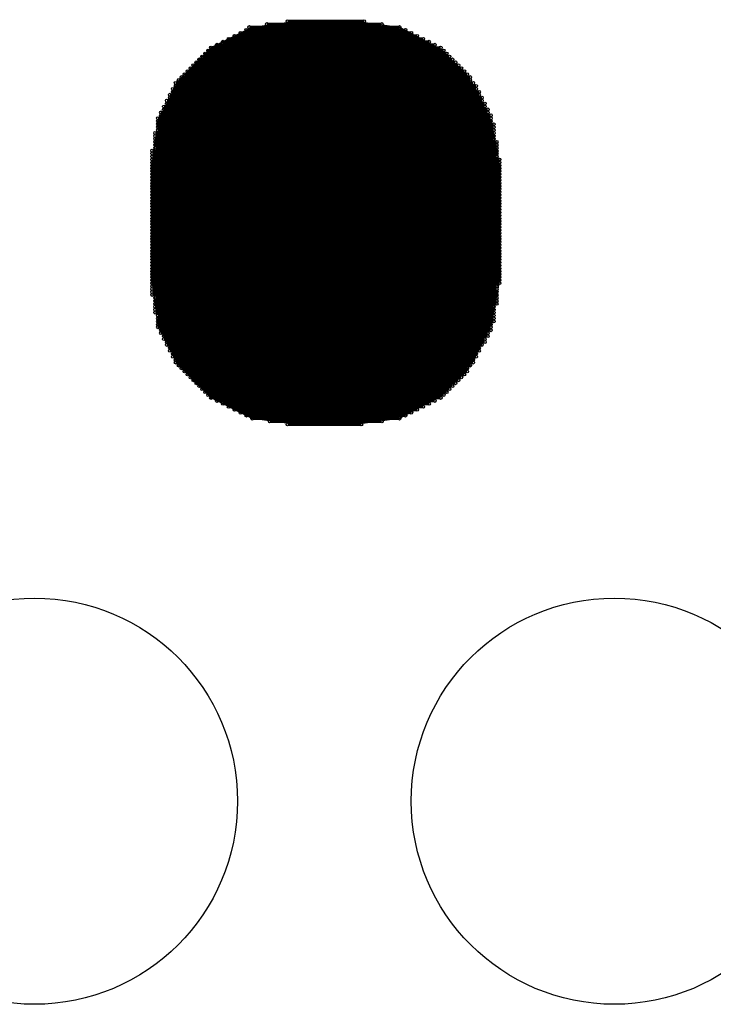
# Model space of a CAD drawing. Extents: x 0 to 126, y 0 to 22.
# Tile 30 of 60: x 13.083 to 13.682, y 12.113 to 12.963. Entities that reach past the tile are written whole.
import ezdxf

# ---------------------------------------------------------------- set-up
doc = ezdxf.new("R2010")
doc.units = 0
doc.layers.get('0').update_dxf_attribs({"linetype": 'CONTINUOUS'})
doc.layers.add('SEEEDSTUDIOXIAONRF52840V1_1_GTS', color=9, linetype='CONTINUOUS')

# ---------------------------------------------------------------- blocks, each defined once
blk = doc.blocks.new('ROUND_54')
blk.add_circle((0, 0), 0.17526)
blk = doc.blocks.new('ROUND_2')
blk.add_circle((0, 0), 0)
blk = doc.blocks.new('ROUND_1')
blk.add_circle((0, 0), 0.00127)

msp = doc.modelspace()

# ---------------------------------------------------------------- linework, layer by layer
at = {"layer": 'SEEEDSTUDIOXIAONRF52840V1_1_GTS', "const_width": 0.00254}
for points in [[(13.4112, 12.95654), (13.28166, 12.95654)], [(13.2969, 12.95908), (13.39596, 12.95908)], [(13.38072, 12.96162), (13.31468, 12.96162)], [(13.26896, 12.94892), (13.42644, 12.94892)], [(13.42136, 12.95146), (13.27404, 12.95146)], [(13.27912, 12.954), (13.41628, 12.954)], [(13.24864, 12.93876), (13.44676, 12.93876)], [(13.44168, 12.9413), (13.25372, 12.9413)], [(13.2588, 12.94384), (13.4366, 12.94384)], [(13.43152, 12.94638), (13.26388, 12.94638)], [(13.45438, 12.93114), (13.24102, 12.93114)], [(13.24356, 12.93368), (13.45184, 12.93368)], [(13.4493, 12.93622), (13.2461, 12.93622)], [(13.2334, 12.92352), (13.462, 12.92352)], [(13.45946, 12.92606), (13.23594, 12.92606)], [(13.23848, 12.9286), (13.45692, 12.9286)], [(13.22324, 12.91336), (13.47216, 12.91336)], [(13.46962, 12.9159), (13.22578, 12.9159)], [(13.22832, 12.91844), (13.46708, 12.91844)], [(13.46454, 12.92098), (13.23086, 12.92098)], [(13.21816, 12.90828), (13.4747, 12.90828)], [(13.47724, 12.90574), (13.21816, 12.90574)], [(13.47216, 12.91082), (13.2207, 12.91082)], [(13.21308, 12.89812), (13.47978, 12.89812)], [(13.21562, 12.9032), (13.47724, 12.9032)], [(13.47978, 12.90066), (13.21562, 12.90066)], [(13.208, 12.88796), (13.48486, 12.88796)], [(13.21054, 12.89304), (13.48232, 12.89304)], [(13.48486, 12.8905), (13.21054, 12.8905)], [(13.48232, 12.89558), (13.21308, 12.89558)], [(13.20546, 12.88288), (13.4874, 12.88288)], [(13.48994, 12.88034), (13.20546, 12.88034)], [(13.4874, 12.88542), (13.208, 12.88542)], [(13.20292, 12.8778), (13.48994, 12.8778)], [(13.48994, 12.87526), (13.20292, 12.87526)], [(13.20292, 12.87272), (13.49248, 12.87272)], [(13.49248, 12.8651), (13.20038, 12.8651)], [(13.20038, 12.86256), (13.49248, 12.86256)], [(13.49248, 12.87018), (13.20292, 12.87018)], [(13.20292, 12.86764), (13.49248, 12.86764)], [(13.49248, 12.86002), (13.20038, 12.86002)], [(13.20038, 12.85748), (13.49502, 12.85748)], [(13.49502, 12.85494), (13.20038, 12.85494)], [(13.49502, 12.84986), (13.19784, 12.84986)], [(13.19784, 12.84732), (13.49502, 12.84732)], [(13.20038, 12.8524), (13.49502, 12.8524)], [(13.49502, 12.84478), (13.19784, 12.84478)], [(13.19784, 12.84224), (13.49756, 12.84224)], [(13.49756, 12.8397), (13.19784, 12.8397)], [(13.19784, 12.83716), (13.49756, 12.83716)], [(13.49756, 12.83462), (13.19784, 12.83462)], [(13.19784, 12.83208), (13.49756, 12.83208)], [(13.49756, 12.82954), (13.19784, 12.82954)], [(13.19784, 12.827), (13.49756, 12.827)], [(13.49756, 12.82446), (13.19784, 12.82446)], [(13.19784, 12.82192), (13.49756, 12.82192)], [(13.49756, 12.81938), (13.19784, 12.81938)], [(13.19784, 12.81684), (13.49756, 12.81684)], [(13.49756, 12.8143), (13.19784, 12.8143)], [(13.19784, 12.81176), (13.49756, 12.81176)], [(13.49756, 12.80922), (13.19784, 12.80922)], [(13.19784, 12.80668), (13.49756, 12.80668)], [(13.49756, 12.80414), (13.19784, 12.80414)], [(13.19784, 12.8016), (13.49756, 12.8016)], [(13.49756, 12.79906), (13.19784, 12.79906)], [(13.19784, 12.79652), (13.49756, 12.79652)], [(13.49756, 12.79398), (13.19784, 12.79398)], [(13.19784, 12.79144), (13.49756, 12.79144)], [(13.49756, 12.7889), (13.19784, 12.7889)], [(13.19784, 12.78636), (13.49756, 12.78636)], [(13.49756, 12.78382), (13.19784, 12.78382)], [(13.19784, 12.78128), (13.49756, 12.78128)], [(13.49756, 12.77874), (13.19784, 12.77874)], [(13.19784, 12.7762), (13.49756, 12.7762)], [(13.49756, 12.77366), (13.19784, 12.77366)], [(13.19784, 12.77112), (13.49756, 12.77112)], [(13.49756, 12.76858), (13.19784, 12.76858)], [(13.19784, 12.76604), (13.49756, 12.76604)], [(13.49756, 12.7635), (13.19784, 12.7635)], [(13.19784, 12.76096), (13.49756, 12.76096)], [(13.49756, 12.75842), (13.19784, 12.75842)], [(13.19784, 12.75588), (13.49756, 12.75588)], [(13.49756, 12.75334), (13.19784, 12.75334)], [(13.19784, 12.7508), (13.49756, 12.7508)], [(13.49756, 12.74826), (13.19784, 12.74826)], [(13.19784, 12.74572), (13.49756, 12.74572)], [(13.49756, 12.74318), (13.19784, 12.74318)], [(13.19784, 12.74064), (13.49756, 12.74064)], [(13.49756, 12.7381), (13.19784, 12.7381)], [(13.19784, 12.73556), (13.49756, 12.73556)], [(13.49502, 12.73302), (13.19784, 12.73302)], [(13.19784, 12.73048), (13.49502, 12.73048)], [(13.49502, 12.72794), (13.19784, 12.72794)], [(13.19784, 12.7254), (13.49502, 12.7254)], [(13.49502, 12.72286), (13.20038, 12.72286)], [(13.20038, 12.72032), (13.49502, 12.72032)], [(13.49502, 12.71778), (13.20038, 12.71778)], [(13.20038, 12.71524), (13.49248, 12.71524)], [(13.49248, 12.7127), (13.20038, 12.7127)], [(13.20038, 12.71016), (13.49248, 12.71016)], [(13.49248, 12.70762), (13.20292, 12.70762)], [(13.20292, 12.70508), (13.49248, 12.70508)], [(13.49248, 12.70254), (13.20292, 12.70254)], [(13.20292, 12.7), (13.48994, 12.7)], [(13.48994, 12.69746), (13.20292, 12.69746)], [(13.20546, 12.69492), (13.48994, 12.69492)], [(13.4874, 12.69238), (13.20546, 12.69238)], [(13.208, 12.68984), (13.4874, 12.68984)], [(13.48486, 12.6873), (13.208, 12.6873)], [(13.21054, 12.68476), (13.48486, 12.68476)], [(13.48232, 12.68222), (13.21054, 12.68222)], [(13.21308, 12.67968), (13.47978, 12.67968)], [(13.47978, 12.67714), (13.21308, 12.67714)], [(13.21562, 12.6746), (13.47724, 12.6746)], [(13.47724, 12.67206), (13.21562, 12.67206)], [(13.21816, 12.66952), (13.4747, 12.66952)], [(13.4747, 12.66698), (13.21816, 12.66698)], [(13.2207, 12.66444), (13.47216, 12.66444)], [(13.46962, 12.6619), (13.22324, 12.6619)], [(13.22578, 12.65936), (13.46962, 12.65936)], [(13.46708, 12.65682), (13.22832, 12.65682)], [(13.23086, 12.65428), (13.46454, 12.65428)], [(13.462, 12.65174), (13.2334, 12.65174)], [(13.23594, 12.6492), (13.45946, 12.6492)], [(13.45692, 12.64666), (13.23848, 12.64666)], [(13.24102, 12.64412), (13.45438, 12.64412)], [(13.45184, 12.64158), (13.24356, 12.64158)], [(13.2461, 12.63904), (13.4493, 12.63904)], [(13.44676, 12.6365), (13.24864, 12.6365)], [(13.25372, 12.63396), (13.44168, 12.63396)], [(13.4366, 12.63142), (13.2588, 12.63142)], [(13.26388, 12.62888), (13.43152, 12.62888)], [(13.42644, 12.62634), (13.26896, 12.62634)], [(13.27404, 12.6238), (13.42136, 12.6238)], [(13.41628, 12.62126), (13.27912, 12.62126)], [(13.2842, 12.61872), (13.4112, 12.61872)], [(13.39596, 12.61618), (13.29944, 12.61618)], [(13.31468, 12.61364), (13.37818, 12.61364)]]:
    msp.add_lwpolyline(points, dxfattribs=at)
at = {"layer": 'SEEEDSTUDIOXIAONRF52840V1_1_GTS'}
for points in [[(13.2842, 12.95654), (13.3223, 12.96162)], [(13.3223, 12.96162), (13.3731, 12.96162)], [(13.3731, 12.96162), (13.4112, 12.95654)], [(13.24864, 12.93876), (13.2842, 12.95654)], [(13.4112, 12.95654), (13.44422, 12.93876)], [(13.2207, 12.91082), (13.24864, 12.93876)], [(13.44422, 12.93876), (13.47216, 12.91082)], [(13.20292, 12.87526), (13.2207, 12.91082)], [(13.47216, 12.91082), (13.48994, 12.87526)], [(13.19784, 12.83716), (13.20292, 12.87526)], [(13.48994, 12.87526), (13.49756, 12.83716)], [(13.19784, 12.7381), (13.19784, 12.83716)], [(13.49756, 12.83716), (13.49756, 12.7381)], [(13.20292, 12.7), (13.19784, 12.7381)], [(13.49756, 12.7381), (13.48994, 12.7)], [(13.2207, 12.66444), (13.20292, 12.7)], [(13.48994, 12.7), (13.47216, 12.66444)], [(13.24864, 12.6365), (13.2207, 12.66444)], [(13.47216, 12.66444), (13.44422, 12.6365)], [(13.2842, 12.61872), (13.24864, 12.6365)], [(13.44422, 12.6365), (13.4112, 12.61872)], [(13.3223, 12.61364), (13.2842, 12.61872)], [(13.4112, 12.61872), (13.3731, 12.61364)], [(13.3731, 12.61364), (13.3223, 12.61364)]]:
    msp.add_lwpolyline(points, dxfattribs=at)

# ---------------------------------------------------------------- block references
for name, p in [('ROUND_2', (13.3223, 12.96162)), ('ROUND_2', (13.3731, 12.96162)), ('ROUND_1', (13.28166, 12.95654)), ('ROUND_1', (13.2969, 12.95908)), ('ROUND_1', (13.31468, 12.96162)), ('ROUND_1', (13.38072, 12.96162)), ('ROUND_1', (13.39596, 12.95908)), ('ROUND_1', (13.4112, 12.95654)), ('ROUND_2', (13.2842, 12.95654)), ('ROUND_2', (13.4112, 12.95654)), ('ROUND_1', (13.26896, 12.94892)), ('ROUND_1', (13.27404, 12.95146)), ('ROUND_1', (13.27912, 12.954)), ('ROUND_1', (13.41628, 12.954)), ('ROUND_1', (13.42136, 12.95146)), ('ROUND_1', (13.42644, 12.94892)), ('ROUND_1', (13.24864, 12.93876)), ('ROUND_1', (13.25372, 12.9413)), ('ROUND_1', (13.2588, 12.94384)), ('ROUND_1', (13.26388, 12.94638)), ('ROUND_1', (13.43152, 12.94638)), ('ROUND_1', (13.4366, 12.94384)), ('ROUND_1', (13.44168, 12.9413)), ('ROUND_1', (13.44676, 12.93876)), ('ROUND_2', (13.24864, 12.93876)), ('ROUND_2', (13.44422, 12.93876)), ('ROUND_1', (13.24102, 12.93114)), ('ROUND_1', (13.24356, 12.93368)), ('ROUND_1', (13.2461, 12.93622)), ('ROUND_1', (13.4493, 12.93622)), ('ROUND_1', (13.45184, 12.93368)), ('ROUND_1', (13.45438, 12.93114)), ('ROUND_1', (13.2334, 12.92352)), ('ROUND_1', (13.23594, 12.92606)), ('ROUND_1', (13.23848, 12.9286)), ('ROUND_1', (13.45692, 12.9286)), ('ROUND_1', (13.45946, 12.92606)), ('ROUND_1', (13.462, 12.92352)), ('ROUND_1', (13.22324, 12.91336)), ('ROUND_1', (13.22578, 12.9159)), ('ROUND_1', (13.22832, 12.91844)), ('ROUND_1', (13.23086, 12.92098)), ('ROUND_1', (13.46454, 12.92098)), ('ROUND_1', (13.46708, 12.91844)), ('ROUND_1', (13.46962, 12.9159)), ('ROUND_1', (13.47216, 12.91336)), ('ROUND_2', (13.2207, 12.91082)), ('ROUND_2', (13.47216, 12.91082)), ('ROUND_1', (13.21816, 12.90828)), ('ROUND_1', (13.21816, 12.90574)), ('ROUND_1', (13.2207, 12.91082)), ('ROUND_1', (13.47216, 12.91082)), ('ROUND_1', (13.4747, 12.90828)), ('ROUND_1', (13.47724, 12.90574)), ('ROUND_1', (13.21308, 12.89812)), ('ROUND_1', (13.21562, 12.9032)), ('ROUND_1', (13.21562, 12.90066)), ('ROUND_1', (13.47724, 12.9032)), ('ROUND_1', (13.47978, 12.90066)), ('ROUND_1', (13.47978, 12.89812)), ('ROUND_1', (13.208, 12.88796)), ('ROUND_1', (13.21054, 12.89304)), ('ROUND_1', (13.21054, 12.8905)), ('ROUND_1', (13.21308, 12.89558)), ('ROUND_1', (13.48232, 12.89558)), ('ROUND_1', (13.48232, 12.89304)), ('ROUND_1', (13.48486, 12.8905)), ('ROUND_1', (13.48486, 12.88796)), ('ROUND_1', (13.20546, 12.88288)), ('ROUND_1', (13.20546, 12.88034)), ('ROUND_1', (13.208, 12.88542)), ('ROUND_1', (13.4874, 12.88542)), ('ROUND_1', (13.4874, 12.88288)), ('ROUND_1', (13.48994, 12.88034)), ('ROUND_2', (13.20292, 12.87526)), ('ROUND_2', (13.48994, 12.87526)), ('ROUND_1', (13.20292, 12.8778)), ('ROUND_1', (13.20292, 12.87526)), ('ROUND_1', (13.20292, 12.87272)), ('ROUND_1', (13.48994, 12.8778)), ('ROUND_1', (13.48994, 12.87526)), ('ROUND_1', (13.49248, 12.87272)), ('ROUND_1', (13.20038, 12.8651)), ('ROUND_1', (13.20038, 12.86256)), ('ROUND_1', (13.20292, 12.87018)), ('ROUND_1', (13.20292, 12.86764)), ('ROUND_1', (13.49248, 12.87018)), ('ROUND_1', (13.49248, 12.86764)), ('ROUND_1', (13.49248, 12.8651)), ('ROUND_1', (13.49248, 12.86256)), ('ROUND_1', (13.20038, 12.86002)), ('ROUND_1', (13.20038, 12.85748)), ('ROUND_1', (13.20038, 12.85494)), ('ROUND_1', (13.49248, 12.86002)), ('ROUND_1', (13.49502, 12.85748)), ('ROUND_1', (13.49502, 12.85494)), ('ROUND_1', (13.19784, 12.84986)), ('ROUND_1', (13.19784, 12.84732)), ('ROUND_1', (13.20038, 12.8524)), ('ROUND_1', (13.49502, 12.8524)), ('ROUND_1', (13.49502, 12.84986)), ('ROUND_1', (13.49502, 12.84732)), ('ROUND_1', (13.19784, 12.84478)), ('ROUND_1', (13.19784, 12.84224)), ('ROUND_1', (13.19784, 12.8397)), ('ROUND_1', (13.19784, 12.83716)), ('ROUND_1', (13.49502, 12.84478)), ('ROUND_1', (13.49756, 12.84224)), ('ROUND_1', (13.49756, 12.8397)), ('ROUND_1', (13.49756, 12.83716)), ('ROUND_2', (13.19784, 12.83716)), ('ROUND_2', (13.49756, 12.83716)), ('ROUND_2', (13.19784, 12.83716)), ('ROUND_1', (13.19784, 12.83462)), ('ROUND_1', (13.19784, 12.83208)), ('ROUND_1', (13.19784, 12.82954)), ('ROUND_1', (13.49756, 12.83462)), ('ROUND_1', (13.49756, 12.83208)), ('ROUND_1', (13.49756, 12.82954)), ('ROUND_1', (13.19784, 12.827)), ('ROUND_1', (13.19784, 12.82446)), ('ROUND_1', (13.19784, 12.82192)), ('ROUND_1', (13.49756, 12.827)), ('ROUND_1', (13.49756, 12.82446)), ('ROUND_1', (13.49756, 12.82192)), ('ROUND_1', (13.19784, 12.81938)), ('ROUND_1', (13.19784, 12.81684)), ('ROUND_1', (13.19784, 12.8143)), ('ROUND_1', (13.19784, 12.81176)), ('ROUND_1', (13.49756, 12.81938)), ('ROUND_1', (13.49756, 12.81684)), ('ROUND_1', (13.49756, 12.8143)), ('ROUND_1', (13.49756, 12.81176)), ('ROUND_1', (13.19784, 12.80922)), ('ROUND_1', (13.19784, 12.80668)), ('ROUND_1', (13.19784, 12.80414)), ('ROUND_1', (13.49756, 12.80922)), ('ROUND_1', (13.49756, 12.80668)), ('ROUND_1', (13.49756, 12.80414)), ('ROUND_1', (13.19784, 12.8016)), ('ROUND_1', (13.19784, 12.79906)), ('ROUND_1', (13.19784, 12.79652)), ('ROUND_1', (13.49756, 12.8016)), ('ROUND_1', (13.49756, 12.79906)), ('ROUND_1', (13.49756, 12.79652)), ('ROUND_1', (13.19784, 12.79398)), ('ROUND_1', (13.19784, 12.79144)), ('ROUND_1', (13.19784, 12.7889)), ('ROUND_1', (13.19784, 12.78636)), ('ROUND_1', (13.49756, 12.79398)), ('ROUND_1', (13.49756, 12.79144)), ('ROUND_1', (13.49756, 12.7889)), ('ROUND_1', (13.49756, 12.78636)), ('ROUND_1', (13.19784, 12.78382)), ('ROUND_1', (13.19784, 12.78128)), ('ROUND_1', (13.19784, 12.77874)), ('ROUND_1', (13.49756, 12.78382)), ('ROUND_1', (13.49756, 12.78128)), ('ROUND_1', (13.49756, 12.77874)), ('ROUND_1', (13.19784, 12.7762)), ('ROUND_1', (13.19784, 12.77366)), ('ROUND_1', (13.19784, 12.77112)), ('ROUND_1', (13.49756, 12.7762)), ('ROUND_1', (13.49756, 12.77366)), ('ROUND_1', (13.49756, 12.77112)), ('ROUND_1', (13.19784, 12.76858)), ('ROUND_1', (13.19784, 12.76604)), ('ROUND_1', (13.19784, 12.7635)), ('ROUND_1', (13.19784, 12.76096)), ('ROUND_1', (13.49756, 12.76858)), ('ROUND_1', (13.49756, 12.76604)), ('ROUND_1', (13.49756, 12.7635)), ('ROUND_1', (13.49756, 12.76096)), ('ROUND_1', (13.19784, 12.75842)), ('ROUND_1', (13.19784, 12.75588)), ('ROUND_1', (13.19784, 12.75334)), ('ROUND_1', (13.49756, 12.75842)), ('ROUND_1', (13.49756, 12.75588)), ('ROUND_1', (13.49756, 12.75334)), ('ROUND_1', (13.19784, 12.7508)), ('ROUND_1', (13.19784, 12.74826)), ('ROUND_1', (13.19784, 12.74572)), ('ROUND_1', (13.19784, 12.74318)), ('ROUND_1', (13.49756, 12.7508)), ('ROUND_1', (13.49756, 12.74826)), ('ROUND_1', (13.49756, 12.74572)), ('ROUND_1', (13.49756, 12.74318)), ('ROUND_2', (13.49756, 12.7381)), ('ROUND_2', (13.19784, 12.7381)), ('ROUND_1', (13.19784, 12.74064)), ('ROUND_1', (13.19784, 12.7381)), ('ROUND_1', (13.19784, 12.73556)), ('ROUND_1', (13.49756, 12.74064)), ('ROUND_1', (13.49756, 12.7381)), ('ROUND_1', (13.49756, 12.73556)), ('ROUND_1', (13.19784, 12.73302)), ('ROUND_1', (13.19784, 12.73048)), ('ROUND_1', (13.19784, 12.72794)), ('ROUND_1', (13.49502, 12.73302)), ('ROUND_1', (13.49502, 12.73048)), ('ROUND_1', (13.49502, 12.72794)), ('ROUND_1', (13.19784, 12.7254)), ('ROUND_1', (13.20038, 12.72286)), ('ROUND_1', (13.20038, 12.72032)), ('ROUND_1', (13.20038, 12.71778)), ('ROUND_1', (13.49502, 12.7254)), ('ROUND_1', (13.49502, 12.72286)), ('ROUND_1', (13.49502, 12.72032)), ('ROUND_1', (13.49502, 12.71778)), ('ROUND_1', (13.20038, 12.71524)), ('ROUND_1', (13.20038, 12.7127)), ('ROUND_1', (13.20038, 12.71016)), ('ROUND_1', (13.49248, 12.71524)), ('ROUND_1', (13.49248, 12.7127)), ('ROUND_1', (13.49248, 12.71016)), ('ROUND_1', (13.20292, 12.70762)), ('ROUND_1', (13.20292, 12.70508)), ('ROUND_1', (13.20292, 12.70254)), ('ROUND_1', (13.49248, 12.70762)), ('ROUND_1', (13.49248, 12.70508)), ('ROUND_1', (13.49248, 12.70254)), ('ROUND_2', (13.48994, 12.7)), ('ROUND_2', (13.20292, 12.7)), ('ROUND_1', (13.20292, 12.7)), ('ROUND_1', (13.20292, 12.69746)), ('ROUND_1', (13.20546, 12.69492)), ('ROUND_1', (13.20546, 12.69238)), ('ROUND_1', (13.4874, 12.69238)), ('ROUND_1', (13.48994, 12.7)), ('ROUND_1', (13.48994, 12.69746)), ('ROUND_1', (13.48994, 12.69492)), ('ROUND_1', (13.208, 12.68984)), ('ROUND_1', (13.208, 12.6873)), ('ROUND_1', (13.21054, 12.68476)), ('ROUND_1', (13.48486, 12.6873)), ('ROUND_1', (13.48486, 12.68476)), ('ROUND_1', (13.4874, 12.68984)), ('ROUND_1', (13.21054, 12.68222)), ('ROUND_1', (13.21308, 12.67968)), ('ROUND_1', (13.21308, 12.67714)), ('ROUND_1', (13.47978, 12.67968)), ('ROUND_1', (13.47978, 12.67714)), ('ROUND_1', (13.48232, 12.68222)), ('ROUND_1', (13.21562, 12.6746)), ('ROUND_1', (13.21562, 12.67206)), ('ROUND_1', (13.21816, 12.66952)), ('ROUND_1', (13.21816, 12.66698)), ('ROUND_1', (13.4747, 12.66952)), ('ROUND_1', (13.4747, 12.66698)), ('ROUND_1', (13.47724, 12.6746)), ('ROUND_1', (13.47724, 12.67206)), ('ROUND_2', (13.47216, 12.66444)), ('ROUND_2', (13.2207, 12.66444)), ('ROUND_1', (13.2207, 12.66444)), ('ROUND_1', (13.22324, 12.6619)), ('ROUND_1', (13.22578, 12.65936)), ('ROUND_1', (13.46962, 12.6619)), ('ROUND_1', (13.46962, 12.65936)), ('ROUND_1', (13.47216, 12.66444)), ('ROUND_1', (13.22832, 12.65682)), ('ROUND_1', (13.23086, 12.65428)), ('ROUND_1', (13.2334, 12.65174)), ('ROUND_1', (13.462, 12.65174)), ('ROUND_1', (13.46454, 12.65428)), ('ROUND_1', (13.46708, 12.65682)), ('ROUND_1', (13.23594, 12.6492)), ('ROUND_1', (13.23848, 12.64666)), ('ROUND_1', (13.24102, 12.64412)), ('ROUND_1', (13.24356, 12.64158)), ('ROUND_1', (13.45184, 12.64158)), ('ROUND_1', (13.45438, 12.64412)), ('ROUND_1', (13.45692, 12.64666)), ('ROUND_1', (13.45946, 12.6492)), ('ROUND_2', (13.44422, 12.6365)), ('ROUND_2', (13.24864, 12.6365)), ('ROUND_1', (13.2461, 12.63904)), ('ROUND_1', (13.24864, 12.6365)), ('ROUND_1', (13.25372, 12.63396)), ('ROUND_1', (13.44168, 12.63396)), ('ROUND_1', (13.44676, 12.6365)), ('ROUND_1', (13.4493, 12.63904)), ('ROUND_1', (13.2588, 12.63142)), ('ROUND_1', (13.26388, 12.62888)), ('ROUND_1', (13.26896, 12.62634)), ('ROUND_1', (13.42644, 12.62634)), ('ROUND_1', (13.43152, 12.62888)), ('ROUND_1', (13.4366, 12.63142)), ('ROUND_2', (13.4112, 12.61872)), ('ROUND_2', (13.2842, 12.61872)), ('ROUND_1', (13.27404, 12.6238)), ('ROUND_1', (13.27912, 12.62126)), ('ROUND_1', (13.2842, 12.61872)), ('ROUND_1', (13.29944, 12.61618)), ('ROUND_1', (13.39596, 12.61618)), ('ROUND_1', (13.4112, 12.61872)), ('ROUND_1', (13.41628, 12.62126)), ('ROUND_1', (13.42136, 12.6238)), ('ROUND_2', (13.3731, 12.61364)), ('ROUND_2', (13.3223, 12.61364)), ('ROUND_1', (13.31468, 12.61364)), ('ROUND_1', (13.37818, 12.61364)), ('ROUND_54', (13.09624, 12.28852)), ('ROUND_54', (13.59662, 12.28852))]:
    msp.add_blockref(name, p, dxfattribs=at)

doc.saveas('drawing.dxf')
